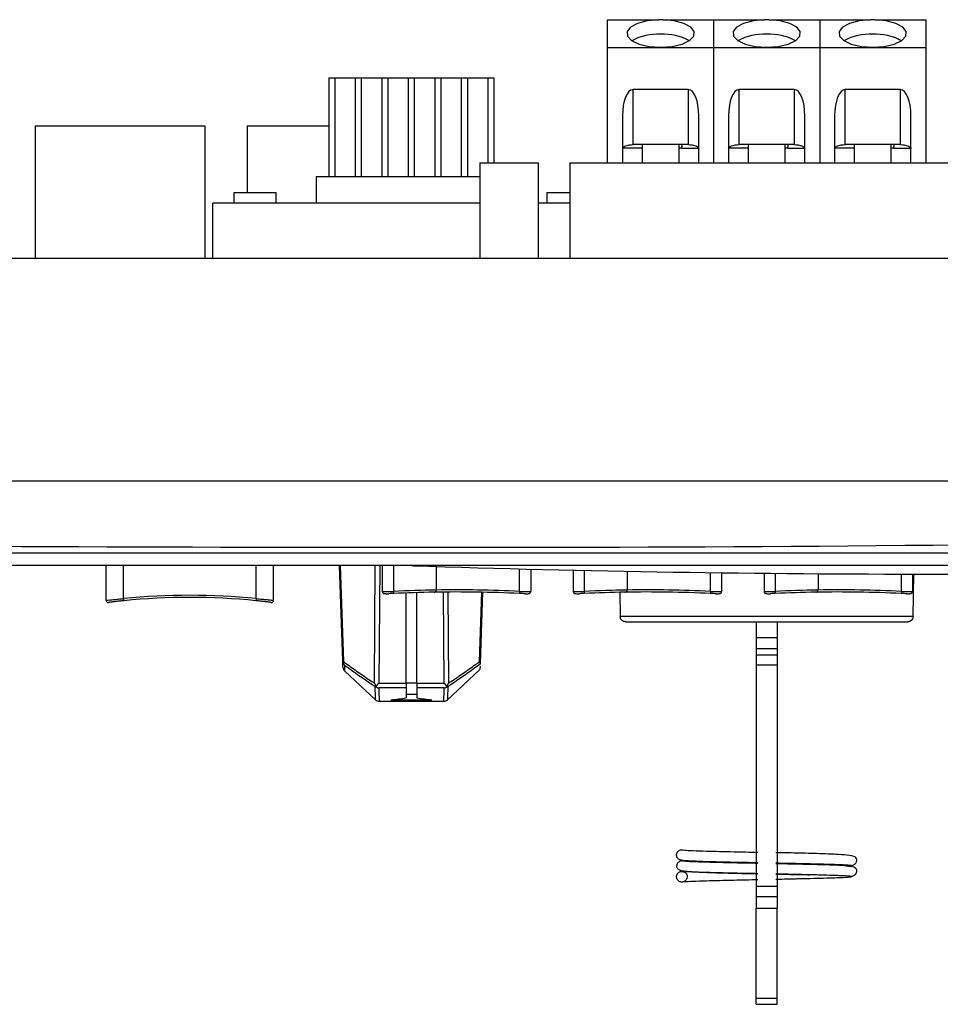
# Model space of a CAD drawing. Header units: millimetres. Extents: x 7205 to 9529, y -660 to 140.
# Tile 11 of 193: x 7516 to 7603, y -660 to -567. Entities that reach past the tile are written whole.
import ezdxf

# ---------------------------------------------------------------- set-up
doc = ezdxf.new("R2010")
doc.units = ezdxf.units.MM
doc.header["$LTSCALE"] = 3

msp = doc.modelspace()

# ---------------------------------------------------------------- linework, layer by layer
at = {"linetype": 'Continuous', "lineweight": 30}
for p, q in [((7571.621, -566.787), (7576.413, -566.787)), ((7571.621, -569.424), (7571.621, -566.787)), ((7576.621, -566.787), (7576.413, -566.787)), ((7576.829, -566.787), (7576.621, -566.787)), ((7576.829, -566.787), (7581.621, -566.787)), ((7581.621, -566.787), (7586.413, -566.787)), ((7581.621, -569.424), (7581.621, -566.787)), ((7586.621, -566.787), (7586.413, -566.787)), ((7586.829, -566.787), (7586.621, -566.787)), ((7586.829, -566.787), (7591.621, -566.787)), ((7591.621, -566.787), (7591.621, -569.424)), ((7591.621, -566.787), (7596.413, -566.787)), ((7596.621, -566.787), (7596.413, -566.787)), ((7596.829, -566.787), (7596.621, -566.787)), ((7596.829, -566.787), (7601.621, -566.787)), ((7601.621, -566.787), (7601.621, -569.424)), ((7571.621, -569.424), (7581.621, -569.424)), ((7571.621, -580.287), (7571.621, -569.424)), ((7581.621, -569.424), (7591.621, -569.424)), ((7581.621, -580.287), (7581.621, -569.424)), ((7591.621, -569.424), (7591.621, -580.287)), ((7591.621, -569.424), (7601.621, -569.424)), ((7601.621, -569.424), (7601.621, -580.287)), ((7545.321, -572.287), (7545.321, -581.587)), ((7545.321, -572.287), (7545.921, -572.287)), ((7545.921, -581.587), (7545.921, -572.287)), ((7545.921, -572.287), (7547.821, -572.287)), ((7547.821, -572.287), (7547.821, -581.587)), ((7547.821, -572.287), (7548.421, -572.287)), ((7548.421, -581.587), (7548.421, -572.287)), ((7548.421, -572.287), (7550.321, -572.287)), ((7550.321, -572.287), (7550.321, -581.587)), ((7550.321, -572.287), (7550.921, -572.287)), ((7550.921, -581.587), (7550.921, -572.287)), ((7550.921, -572.287), (7552.821, -572.287)), ((7552.821, -572.287), (7552.821, -581.587)), ((7552.821, -572.287), (7553.421, -572.287)), ((7553.421, -581.587), (7553.421, -572.287)), ((7553.421, -572.287), (7555.321, -572.287)), ((7555.321, -572.287), (7555.321, -581.587)), ((7555.321, -572.287), (7555.921, -572.287)), ((7555.921, -581.587), (7555.921, -572.287)), ((7555.921, -572.287), (7557.821, -572.287)), ((7557.821, -572.287), (7557.821, -581.587)), ((7557.821, -572.287), (7558.421, -572.287)), ((7558.421, -581.587), (7558.421, -572.287)), ((7558.421, -572.287), (7560.321, -572.287)), ((7560.321, -572.287), (7560.321, -580.287)), ((7560.321, -572.287), (7560.921, -572.287)), ((7560.921, -580.287), (7560.921, -572.287)), ((7579.221, -573.382), (7574.021, -573.382)), ((7574.021, -578.575), (7574.021, -573.382)), ((7579.221, -573.382), (7579.221, -578.575)), ((7589.221, -573.382), (7584.021, -573.382)), ((7584.021, -578.575), (7584.021, -573.382)), ((7589.221, -573.382), (7589.221, -578.575)), ((7599.221, -573.382), (7594.021, -573.382)), ((7594.021, -578.575), (7594.021, -573.382)), ((7599.221, -573.382), (7599.221, -578.575)), ((7573.021, -575.841), (7573.021, -580.287)), ((7580.221, -580.287), (7580.221, -575.841)), ((7583.021, -575.841), (7583.021, -580.287)), ((7590.221, -580.287), (7590.221, -575.841)), ((7593.021, -575.841), (7593.021, -580.287)), ((7600.221, -580.287), (7600.221, -575.841)), ((7517.621, -576.787), (7533.621, -576.787)), ((7517.621, -576.787), (7517.621, -589.287)), ((7533.621, -576.787), (7533.621, -589.287)), ((7537.621, -576.787), (7537.621, -583.087)), ((7537.621, -576.787), (7545.321, -576.787)), ((7579.221, -578.575), (7574.021, -578.575)), ((7574.871, -578.575), (7574.871, -580.287)), ((7578.371, -580.287), (7578.371, -578.575)), ((7578.621, -578.575), (7578.621, -578.784)), ((7589.221, -578.575), (7584.021, -578.575)), ((7584.871, -578.575), (7584.871, -580.287)), ((7588.371, -580.287), (7588.371, -578.575)), ((7588.621, -578.575), (7588.621, -578.784)), ((7599.221, -578.575), (7594.021, -578.575)), ((7594.871, -578.575), (7594.871, -580.287)), ((7598.371, -580.287), (7598.371, -578.575)), ((7598.621, -578.575), (7598.621, -578.784)), ((7574.871, -578.904), (7573.039, -578.904)), ((7578.621, -578.904), (7578.371, -578.904)), ((7578.621, -578.927), (7578.621, -578.784)), ((7580.212, -578.927), (7578.621, -578.927)), ((7584.871, -578.904), (7583.039, -578.904)), ((7588.621, -578.904), (7588.371, -578.904)), ((7588.621, -578.927), (7588.621, -578.784)), ((7590.212, -578.927), (7588.621, -578.927)), ((7594.871, -578.904), (7593.039, -578.904)), ((7598.621, -578.904), (7598.371, -578.904)), ((7598.621, -578.927), (7598.621, -578.784)), ((7600.212, -578.927), (7598.621, -578.927)), ((7559.571, -580.287), (7559.571, -589.287)), ((7559.571, -580.287), (7565.071, -580.287)), ((7565.071, -580.287), (7565.071, -589.287)), ((7568.071, -580.287), (7568.071, -589.287)), ((7568.071, -580.287), (7614.071, -580.287)), ((7544.121, -581.587), (7559.571, -581.587)), ((7544.121, -581.587), (7544.121, -584.087)), ((7536.371, -583.087), (7536.371, -584.087)), ((7536.371, -583.087), (7540.371, -583.087)), ((7540.371, -584.087), (7540.371, -583.087)), ((7565.871, -583.087), (7565.871, -584.087)), ((7565.871, -583.087), (7568.071, -583.087)), ((7559.571, -584.087), (7534.371, -584.087)), ((7534.371, -589.287), (7534.371, -584.087)), ((7568.071, -584.087), (7565.071, -584.087)), ((7282.121, -589.287), (7659.121, -589.287)), ((7272.621, -610.287), (7668.621, -610.287)), ((7660.621, -618.287), (7473.614, -618.287)), ((7524.321, -621.56), (7524.321, -618.287)), ((7525.971, -621.398), (7525.971, -618.287)), ((7538.471, -621.398), (7538.471, -618.287)), ((7540.121, -621.56), (7540.121, -618.287)), ((7546.636, -627.343), (7546.32, -618.287)), ((7546.401, -618.287), (7546.717, -627.343)), ((7549.632, -629.374), (7549.704, -618.287)), ((7550.124, -618.287), (7550.051, -629.376)), ((7550.371, -618.287), (7550.371, -620.719)), ((7551.421, -618.287), (7551.421, -620.719)), ((7553.221, -618.303), (7553.221, -618.287)), ((7555.461, -618.373), (7555.461, -620.59)), ((7563.321, -620.719), (7563.321, -618.592)), ((7564.371, -618.618), (7564.371, -620.719)), ((7568.371, -618.712), (7568.371, -620.719)), ((7569.421, -618.735), (7569.421, -620.719)), ((7573.461, -618.816), (7573.461, -620.59)), ((7581.321, -620.719), (7581.321, -618.943)), ((7582.371, -618.957), (7582.371, -620.719)), ((7586.371, -619.004), (7586.371, -620.719)), ((7587.421, -619.014), (7587.421, -620.719)), ((7591.461, -619.048), (7591.461, -620.59)), ((7599.321, -620.719), (7599.321, -619.084)), ((7600.371, -619.086), (7600.371, -620.719)), ((7600.427, -623.097), (7600.512, -619.086)), ((7551.421, -620.719), (7551.43, -620.919)), ((7552.621, -629.376), (7552.621, -620.867)), ((7553.621, -629.376), (7553.621, -620.832)), ((7556.19, -629.376), (7556.134, -620.781)), ((7556.553, -620.778), (7556.609, -629.374)), ((7559.525, -627.343), (7559.753, -620.798)), ((7559.834, -620.8), (7559.599, -627.523)), ((7563.321, -620.719), (7563.311, -620.919)), ((7569.421, -620.719), (7569.43, -620.919)), ((7572.766, -620.803), (7572.814, -623.097)), ((7581.321, -620.719), (7581.311, -620.919)), ((7587.421, -620.719), (7587.43, -620.919)), ((7599.321, -620.719), (7599.311, -620.919)), ((7525.971, -621.398), (7525.991, -621.597)), ((7538.471, -621.398), (7538.451, -621.597)), ((7600.427, -623.097), (7572.814, -623.097)), ((7585.621, -623.587), (7585.621, -625.113)), ((7587.621, -623.587), (7587.621, -625.113)), ((7585.621, -625.113), (7585.621, -626.095)), ((7587.621, -625.113), (7585.621, -625.113)), ((7587.621, -625.113), (7587.621, -626.095)), ((7585.621, -626.095), (7585.621, -626.689)), ((7585.621, -626.095), (7587.621, -626.095)), ((7585.621, -626.689), (7585.621, -627.649)), ((7585.621, -626.689), (7587.621, -626.689)), ((7587.621, -626.095), (7587.621, -626.689)), ((7587.621, -626.689), (7587.621, -627.649)), ((7559.59, -627.787), (7559.58, -628.062)), ((7559.599, -627.523), (7559.597, -627.576)), ((7585.621, -627.649), (7585.621, -648.524)), ((7585.621, -627.649), (7587.621, -627.649)), ((7587.621, -627.649), (7587.621, -648.524)), ((7546.796, -628.214), (7549.751, -630.969)), ((7556.49, -630.97), (7559.579, -628.089)), ((7550.051, -629.376), (7552.621, -629.376)), ((7552.621, -629.339), (7553.621, -629.339)), ((7552.621, -629.376), (7552.621, -629.829)), ((7553.621, -629.376), (7556.19, -629.376)), ((7553.621, -629.376), (7553.621, -629.829)), ((7552.621, -629.829), (7550.033, -629.829)), ((7552.621, -629.829), (7552.621, -630.765)), ((7553.621, -630.446), (7552.621, -630.446)), ((7556.209, -629.829), (7553.621, -629.829)), ((7553.621, -629.829), (7553.621, -630.765)), ((7550.074, -631.087), (7556.167, -631.087)), ((7551.187, -630.947), (7555.055, -630.947)), ((7578.716, -646.102), (7578.621, -646.112)), ((7585.621, -648.524), (7585.621, -649.485)), ((7585.621, -648.524), (7587.621, -648.524)), ((7587.621, -648.524), (7587.621, -649.485)), ((7585.621, -649.485), (7585.621, -650.587)), ((7585.621, -649.485), (7587.621, -649.485)), ((7587.621, -649.485), (7587.621, -650.587)), ((7585.621, -650.587), (7587.621, -650.587)), ((7585.621, -659.111), (7585.621, -650.587)), ((7587.621, -659.111), (7587.621, -650.587)), ((7585.621, -659.671), (7585.621, -659.111)), ((7587.621, -659.111), (7585.621, -659.111)), ((7587.621, -659.671), (7587.621, -659.111)), ((7585.621, -659.671), (7587.621, -659.671))]:
    msp.add_line(p, q, dxfattribs=at)
at = {"linetype": 'Continuous', "lineweight": 30, "flags": 128}
for points in [[(7576.413, -566.787), (7575.354, -566.89), (7574.442, -567.132), (7573.783, -567.484), (7573.451, -567.906), (7573.487, -568.349), (7573.885, -568.761), (7574.6, -569.095), (7575.548, -569.312), (7576.621, -569.387), (7577.693, -569.312), (7578.642, -569.095), (7579.357, -568.761), (7579.755, -568.349), (7579.79, -567.906), (7579.459, -567.484), (7578.799, -567.132), (7577.887, -566.89), (7576.829, -566.787)], [(7586.413, -566.787), (7585.354, -566.89), (7584.442, -567.132), (7583.783, -567.484), (7583.451, -567.906), (7583.487, -568.349), (7583.885, -568.761), (7584.6, -569.095), (7585.548, -569.312), (7586.621, -569.387), (7587.693, -569.312), (7588.642, -569.095), (7589.357, -568.761), (7589.755, -568.349), (7589.79, -567.906), (7589.459, -567.484), (7588.799, -567.132), (7587.887, -566.89), (7586.829, -566.787)], [(7596.413, -566.787), (7595.354, -566.89), (7594.442, -567.132), (7593.783, -567.484), (7593.451, -567.906), (7593.487, -568.349), (7593.885, -568.761), (7594.6, -569.095), (7595.548, -569.312), (7596.621, -569.387), (7597.693, -569.312), (7598.642, -569.095), (7599.357, -568.761), (7599.755, -568.349), (7599.79, -567.906), (7599.459, -567.484), (7598.799, -567.132), (7597.887, -566.89), (7596.829, -566.787)], [(7573.021, -578.981), (7573.04, -578.902), (7573.097, -578.826), (7573.189, -578.755), (7573.314, -578.694), (7573.465, -578.643), (7573.638, -578.606), (7573.826, -578.582), (7574.021, -578.575)], [(7579.221, -578.575), (7579.416, -578.582), (7579.603, -578.606), (7579.776, -578.643), (7579.928, -578.694), (7580.052, -578.755), (7580.145, -578.826), (7580.202, -578.902), (7580.221, -578.981)], [(7583.021, -578.981), (7583.04, -578.902), (7583.097, -578.826), (7583.189, -578.755), (7583.314, -578.694), (7583.465, -578.643), (7583.638, -578.606), (7583.826, -578.582), (7584.021, -578.575)], [(7589.221, -578.575), (7589.416, -578.582), (7589.603, -578.606), (7589.776, -578.643), (7589.928, -578.694), (7590.052, -578.755), (7590.145, -578.826), (7590.202, -578.902), (7590.221, -578.981)], [(7593.021, -578.981), (7593.04, -578.902), (7593.097, -578.826), (7593.189, -578.755), (7593.314, -578.694), (7593.465, -578.643), (7593.638, -578.606), (7593.826, -578.582), (7594.021, -578.575)], [(7599.221, -578.575), (7599.416, -578.582), (7599.603, -578.606), (7599.776, -578.643), (7599.928, -578.694), (7600.052, -578.755), (7600.145, -578.826), (7600.202, -578.902), (7600.221, -578.981)], [(7667.745, -617.103), (7667.745, -617.103), (7665.745, -617.103), (7657.745, -617.103), (7625.745, -617.104), (7497.745, -617.109), (7402.224, -617.108)]]:
    msp.add_lwpolyline(points, dxfattribs=at)
at = {"linetype": 'Continuous', "lineweight": 30}
for centre, radius, start, end in [((7576.382, -573.411), 5.262, 87.39456, 118.13589), ((7576.86, -573.411), 5.262, 61.86411, 92.60544), ((7586.382, -573.411), 5.262, 87.39456, 118.13589), ((7586.86, -573.411), 5.262, 61.86411, 92.60544), ((7596.382, -573.411), 5.262, 87.39456, 118.13589), ((7596.86, -573.411), 5.262, 61.86411, 92.60544), ((7602.371, 922.015), 1541.102, 268.172369, 271.827631), ((7532.221, -683.947), 62.86, 84.29381, 95.70619), ((7532.221, -683.947), 62.66, 84.29381, 95.70619), ((7550.57, -620.719), 0.2, 180.00834, 227.81763), ((7557.371, -743.299), 122.724, 90.89154, 92.77894), ((7557.371, -743.299), 122.524, 90.9888, 92.77894), ((7557.371, -743.299), 122.524, 87.22106, 90.99222), ((7557.371, -743.299), 122.724, 87.22106, 90.89154), ((7575.371, -743.299), 122.724, 90.89154, 92.77894), ((7575.371, -743.299), 122.524, 90.9888, 92.77894), ((7575.371, -743.299), 122.524, 87.22106, 90.99222), ((7575.371, -743.299), 122.724, 87.22106, 90.89154), ((7593.371, -743.299), 122.724, 90.89154, 92.77894), ((7593.371, -743.299), 122.524, 90.9888, 92.77894), ((7593.371, -743.299), 122.524, 87.22106, 90.99222), ((7593.371, -743.299), 122.724, 87.22106, 90.89154), ((7524.521, -621.56), 0.2, 180, 277.03609), ((7539.921, -621.56), 0.2, 262.96391, 0), ((7546.676, -626.476), 0.868, 267.33268, 272.66732), ((7547.129, -627.325), 0.493, 182.04733, 227.34462), ((7547.155, -627.864), 0.5, 181.99999, 226.1522), ((7547.1, -627.438), 0.395, 166.13145, 219.31181), ((7550.074, -630.587), 0.5, 226.97361, 270.00109), ((7556.167, -630.587), 0.5, 269.97222, 312.99053)]:
    msp.add_arc(centre, radius, start, end, dxfattribs=at)
for centre, major_axis, ratio, start_param, end_param in [((7574.021, -575.841), (0, 2.459), 0.406737, 0, 1.570796), ((7579.221, -575.841), (0, 2.459), 0.406737, 4.712389, 6.283185), ((7584.021, -575.841), (0, 2.459), 0.406737, 0, 1.570796), ((7589.221, -575.841), (0, 2.459), 0.406737, 4.712389, 6.283185), ((7594.021, -575.841), (0, 2.459), 0.406737, 0, 1.570796), ((7599.221, -575.841), (0, 2.459), 0.406737, 4.712389, 6.283185), ((7550.051, -629.339), (0.503, 0.5), 0.036975, 4.086389, 4.675669), ((7556.19, -629.339), (0.503, -0.5), 0.036975, 4.749109, 5.338389), ((7548.409, -570.227), (0, 60.86), 0.673462, 3.209424, 3.244542), ((7557.833, -570.227), (0, 60.86), 0.673462, 3.038643, 3.073761)]:
    msp.add_ellipse(centre, major_axis=major_axis, ratio=ratio, start_param=start_param, end_param=end_param, dxfattribs=at)
for points, knots in [([(7400.821, -616.196), (7415.15, -616.184), (7486.795, -616.127), (7571.93, -617.119), (7644.815, -615.71), (7662.435, -616.425), (7666.561, -616.229), (7668.621, -616.132)], [0, 0, 0, 0, 0.160516, 0.80258, 0.953752, 0.976909, 1, 1, 1, 1]), ([(7550.372, -620.723), (7550.372, -620.726), (7550.368, -620.755), (7550.386, -620.804), (7550.42, -620.856), (7550.459, -620.889), (7550.496, -620.908), (7550.528, -620.919), (7550.566, -620.927), (7550.608, -620.932), (7550.675, -620.933), (7550.711, -620.933)], [0, 0, 0, 0, 0.01543, 0.130856, 0.222985, 0.302758, 0.374559, 0.444761, 0.538986, 0.749884, 1, 1, 1, 1]), ([(7550.373, -620.723), (7550.372, -620.728), (7550.369, -620.757), (7550.387, -620.806), (7550.422, -620.857), (7550.461, -620.89), (7550.497, -620.908), (7550.529, -620.919), (7550.567, -620.927), (7550.639, -620.934), (7550.764, -620.938), (7550.921, -620.935), (7550.973, -620.934)], [0, 0, 0, 0, 0.013187, 0.086174, 0.144312, 0.194813, 0.240248, 0.28492, 0.345818, 0.485175, 0.827171, 1, 1, 1, 1]), ([(7550.371, -620.719), (7550.382, -620.724), (7550.405, -620.732), (7550.586, -620.737), (7550.852, -620.736), (7551.147, -620.729), (7551.343, -620.722), (7551.421, -620.719)], [0, 0, 0, 0, 0.214469, 0.428995, 0.643256, 0.857374, 1, 1, 1, 1]), ([(7551.43, -620.919), (7551.368, -620.922), (7551.212, -620.929), (7551.048, -620.934), (7550.976, -620.934), (7550.973, -620.935)], [0, 0, 0, 0, 0.3928888, 0.9825995, 1, 1, 1, 1]), ([(7555.25, -620.793), (7555.266, -620.793), (7555.297, -620.792), (7555.339, -620.778), (7555.375, -620.757), (7555.409, -620.729), (7555.439, -620.688), (7555.458, -620.637), (7555.46, -620.604), (7555.461, -620.59)], [0, 0, 0, 0, 0.164121, 0.333024, 0.453567, 0.57697, 0.753139, 0.891728, 1, 1, 1, 1]), ([(7555.25, -620.793), (7555.282, -620.79), (7555.336, -620.785), (7555.401, -620.74), (7555.439, -620.688), (7555.458, -620.637), (7555.46, -620.604), (7555.461, -620.59)], [0, 0, 0, 0, 0.3324683, 0.5761434, 0.752657, 0.8915165, 1, 1, 1, 1]), ([(7563.847, -620.936), (7563.845, -620.936), (7563.78, -620.936), (7563.592, -620.931), (7563.405, -620.923), (7563.311, -620.919)], [0, 0, 0, 0, 0.016653, 0.508341, 1, 1, 1, 1]), ([(7563.321, -620.719), (7563.439, -620.724), (7563.674, -620.732), (7563.989, -620.737), (7564.226, -620.736), (7564.353, -620.729), (7564.366, -620.722), (7564.371, -620.719)], [0, 0, 0, 0, 0.214469, 0.428995, 0.643256, 0.857374, 1, 1, 1, 1]), ([(7563.847, -620.935), (7563.893, -620.936), (7564.032, -620.937), (7564.126, -620.933), (7564.193, -620.924), (7564.235, -620.913), (7564.284, -620.889), (7564.331, -620.846), (7564.365, -620.787), (7564.368, -620.741), (7564.369, -620.719)], [0, 0, 0, 0, 0.174811, 0.53255, 0.650768, 0.719899, 0.786608, 0.854462, 0.930523, 1, 1, 1, 1]), ([(7568.373, -620.723), (7568.372, -620.728), (7568.369, -620.757), (7568.387, -620.806), (7568.422, -620.857), (7568.461, -620.89), (7568.497, -620.908), (7568.529, -620.919), (7568.567, -620.927), (7568.639, -620.934), (7568.764, -620.938), (7568.921, -620.935), (7568.973, -620.934)], [0, 0, 0, 0, 0.013187, 0.086174, 0.144312, 0.194813, 0.240248, 0.28492, 0.345818, 0.485175, 0.827171, 1, 1, 1, 1]), ([(7568.371, -620.719), (7568.382, -620.724), (7568.405, -620.732), (7568.586, -620.737), (7568.852, -620.736), (7569.147, -620.729), (7569.343, -620.722), (7569.421, -620.719)], [0, 0, 0, 0, 0.214469, 0.428995, 0.643256, 0.857374, 1, 1, 1, 1]), ([(7569.43, -620.919), (7569.368, -620.922), (7569.212, -620.929), (7569.048, -620.934), (7568.976, -620.934), (7568.973, -620.935)], [0, 0, 0, 0, 0.3928888, 0.9825995, 1, 1, 1, 1]), ([(7573.25, -620.793), (7573.266, -620.793), (7573.297, -620.792), (7573.339, -620.778), (7573.375, -620.757), (7573.409, -620.729), (7573.439, -620.688), (7573.458, -620.637), (7573.46, -620.604), (7573.461, -620.59)], [0, 0, 0, 0, 0.164121, 0.333024, 0.453567, 0.57697, 0.753139, 0.891728, 1, 1, 1, 1]), ([(7573.25, -620.793), (7573.282, -620.79), (7573.336, -620.785), (7573.401, -620.74), (7573.439, -620.688), (7573.458, -620.637), (7573.46, -620.604), (7573.461, -620.59)], [0, 0, 0, 0, 0.3324683, 0.5761434, 0.752657, 0.8915165, 1, 1, 1, 1]), ([(7581.847, -620.936), (7581.845, -620.936), (7581.78, -620.936), (7581.592, -620.931), (7581.405, -620.923), (7581.311, -620.919)], [0, 0, 0, 0, 0.016653, 0.508341, 1, 1, 1, 1]), ([(7581.321, -620.719), (7581.439, -620.724), (7581.674, -620.732), (7581.989, -620.737), (7582.226, -620.736), (7582.353, -620.729), (7582.366, -620.722), (7582.371, -620.719)], [0, 0, 0, 0, 0.214469, 0.428995, 0.643256, 0.857374, 1, 1, 1, 1]), ([(7581.847, -620.935), (7581.893, -620.936), (7582.032, -620.937), (7582.126, -620.933), (7582.193, -620.924), (7582.235, -620.913), (7582.284, -620.889), (7582.331, -620.846), (7582.365, -620.787), (7582.368, -620.741), (7582.369, -620.719)], [0, 0, 0, 0, 0.1748114, 0.5325495, 0.6507682, 0.7198986, 0.7866079, 0.8544622, 0.930523, 1, 1, 1, 1]), ([(7586.373, -620.723), (7586.372, -620.728), (7586.369, -620.757), (7586.387, -620.806), (7586.422, -620.857), (7586.461, -620.89), (7586.497, -620.908), (7586.529, -620.919), (7586.567, -620.927), (7586.639, -620.934), (7586.764, -620.938), (7586.921, -620.935), (7586.973, -620.934)], [0, 0, 0, 0, 0.013187, 0.086174, 0.144312, 0.194813, 0.240248, 0.28492, 0.345818, 0.485175, 0.827171, 1, 1, 1, 1]), ([(7586.371, -620.719), (7586.382, -620.724), (7586.405, -620.732), (7586.586, -620.737), (7586.852, -620.736), (7587.147, -620.729), (7587.343, -620.722), (7587.421, -620.719)], [0, 0, 0, 0, 0.214469, 0.428995, 0.643256, 0.857374, 1, 1, 1, 1]), ([(7587.43, -620.919), (7587.368, -620.922), (7587.212, -620.929), (7587.048, -620.934), (7586.976, -620.934), (7586.973, -620.935)], [0, 0, 0, 0, 0.392889, 0.9826, 1, 1, 1, 1]), ([(7591.25, -620.793), (7591.266, -620.793), (7591.297, -620.792), (7591.339, -620.778), (7591.375, -620.757), (7591.409, -620.729), (7591.439, -620.688), (7591.458, -620.637), (7591.46, -620.604), (7591.461, -620.59)], [0, 0, 0, 0, 0.164121, 0.333024, 0.453567, 0.57697, 0.753139, 0.891728, 1, 1, 1, 1]), ([(7591.25, -620.793), (7591.282, -620.79), (7591.336, -620.785), (7591.401, -620.74), (7591.439, -620.688), (7591.458, -620.637), (7591.46, -620.604), (7591.461, -620.59)], [0, 0, 0, 0, 0.3324683, 0.5761434, 0.752657, 0.8915165, 1, 1, 1, 1]), ([(7599.847, -620.936), (7599.845, -620.936), (7599.78, -620.936), (7599.592, -620.931), (7599.405, -620.923), (7599.311, -620.919)], [0, 0, 0, 0, 0.016653, 0.508341, 1, 1, 1, 1]), ([(7599.321, -620.719), (7599.439, -620.724), (7599.674, -620.732), (7599.989, -620.737), (7600.226, -620.736), (7600.353, -620.729), (7600.366, -620.722), (7600.371, -620.719)], [0, 0, 0, 0, 0.214469, 0.428995, 0.643256, 0.857374, 1, 1, 1, 1]), ([(7599.847, -620.935), (7599.893, -620.936), (7600.032, -620.937), (7600.126, -620.933), (7600.193, -620.924), (7600.235, -620.913), (7600.284, -620.889), (7600.331, -620.846), (7600.365, -620.787), (7600.368, -620.741), (7600.369, -620.719)], [0, 0, 0, 0, 0.174811, 0.53255, 0.650768, 0.719899, 0.786608, 0.854462, 0.930523, 1, 1, 1, 1]), ([(7524.321, -621.56), (7524.339, -621.558), (7524.375, -621.554), (7524.656, -621.524), (7525.071, -621.482), (7525.536, -621.437), (7525.846, -621.409), (7525.971, -621.398)], [0, 0, 0, 0, 0.21304, 0.425981, 0.639621, 0.85465, 1, 1, 1, 1]), ([(7525.991, -621.597), (7525.881, -621.608), (7525.61, -621.636), (7525.202, -621.681), (7524.839, -621.723), (7524.593, -621.753), (7524.561, -621.757), (7524.545, -621.759)], [0, 0, 0, 0, 0.145196, 0.360082, 0.573717, 0.786774, 1, 1, 1, 1]), ([(7539.896, -621.759), (7539.89, -621.758), (7539.873, -621.756), (7539.702, -621.735), (7539.376, -621.696), (7538.941, -621.647), (7538.614, -621.614), (7538.451, -621.597)], [0, 0, 0, 0, 0.137133, 0.352115, 0.56809, 0.784119, 1, 1, 1, 1]), ([(7538.471, -621.398), (7538.657, -621.415), (7539.03, -621.449), (7539.526, -621.498), (7539.899, -621.536), (7540.094, -621.557), (7540.113, -621.559), (7540.121, -621.56)], [0, 0, 0, 0, 0.216097, 0.432225, 0.648158, 0.86299, 1, 1, 1, 1]), ([(7573.314, -623.587), (7573.244, -623.578), (7573.099, -623.56), (7572.933, -623.429), (7572.834, -623.264), (7572.821, -623.152), (7572.814, -623.097)], [0, 0, 0, 0, 0.2705294, 0.5623601, 0.7894686, 1, 1, 1, 1]), ([(7600.427, -623.097), (7600.417, -623.167), (7600.396, -623.312), (7600.261, -623.476), (7600.094, -623.571), (7599.981, -623.582), (7599.927, -623.587)], [0, 0, 0, 0, 0.270529, 0.56236, 0.789469, 1, 1, 1, 1]), ([(7573.314, -623.587), (7573.337, -623.587), (7573.386, -623.587), (7573.82, -623.587), (7574.633, -623.587), (7575.958, -623.587), (7577.861, -623.587), (7580.355, -623.587), (7583.344, -623.587), (7586.621, -623.587), (7589.897, -623.587), (7592.887, -623.587), (7595.381, -623.587), (7597.284, -623.587), (7598.608, -623.587), (7599.422, -623.587), (7599.855, -623.587), (7599.904, -623.587), (7599.927, -623.587)], [0, 0, 0, 0, 0.042424, 0.090421, 0.144503, 0.20497, 0.271734, 0.344151, 0.420895, 0.5, 0.579105, 0.655849, 0.728266, 0.79503, 0.855497, 0.909579, 0.957576, 1, 1, 1, 1]), ([(7546.654, -627.87), (7546.654, -627.854), (7546.653, -627.822), (7546.642, -627.508), (7546.636, -627.343)], [0, 0, 0, 0, 0.475445, 1, 1, 1, 1]), ([(7546.717, -627.343), (7546.841, -627.435), (7547.346, -627.808), (7548.235, -628.44), (7549.084, -629.015), (7549.551, -629.321), (7549.632, -629.374)], [0, 0, 0, 0, 0.128944, 0.522701, 0.9165252, 1, 1, 1, 1]), ([(7549.692, -629.703), (7549.616, -629.654), (7549.155, -629.353), (7548.312, -628.783), (7547.424, -628.152), (7546.919, -627.78), (7546.795, -627.688)], [0, 0, 0, 0, 0.0776407, 0.4739473, 0.8702228, 1, 1, 1, 1]), ([(7546.795, -627.688), (7546.8, -627.853), (7546.812, -628.172), (7546.813, -628.204), (7546.813, -628.22)], [0, 0, 0, 0, 0.516613, 1, 1, 1, 1]), ([(7559.597, -627.576), (7559.423, -627.705), (7558.868, -628.116), (7557.929, -628.782), (7557.086, -629.353), (7556.625, -629.654), (7556.55, -629.703)], [0, 0, 0, 0, 0.173056, 0.549638, 0.926158, 1, 1, 1, 1]), ([(7556.609, -629.374), (7556.691, -629.321), (7557.158, -629.015), (7558.007, -628.439), (7558.896, -627.808), (7559.4, -627.435), (7559.525, -627.343)], [0, 0, 0, 0, 0.083542, 0.477299, 0.871083, 1, 1, 1, 1]), ([(7559.599, -627.523), (7559.592, -627.479), (7559.582, -627.423), (7559.537, -627.359), (7559.525, -627.344), (7559.525, -627.343)], [0, 0, 0, 0, 0.753569, 0.986211, 1, 1, 1, 1]), ([(7549.632, -629.374), (7549.633, -629.376), (7549.668, -629.468), (7549.72, -629.558), (7549.772, -629.647)], [0, 0, 0, 0, 0.013842, 1, 1, 1, 1]), ([(7549.692, -629.703), (7549.692, -629.704), (7549.72, -629.711), (7549.753, -629.713), (7549.786, -629.715)], [0, 0, 0, 0, 0.0174981, 1, 1, 1, 1]), ([(7549.733, -630.953), (7549.73, -630.843), (7549.725, -630.691), (7549.699, -629.918), (7549.692, -629.703)], [0, 0, 0, 0, 0.721833, 1, 1, 1, 1]), ([(7549.772, -629.647), (7549.773, -629.657), (7549.777, -629.681), (7549.782, -629.702), (7549.786, -629.715)], [0, 0, 0, 0, 0.401889, 1, 1, 1, 1]), ([(7549.786, -629.715), (7549.806, -629.73), (7549.884, -629.784), (7549.969, -629.816), (7550.032, -629.828), (7550.033, -629.829)], [0, 0, 0, 0, 0.261402, 0.987391, 1, 1, 1, 1]), ([(7556.209, -629.829), (7556.21, -629.828), (7556.272, -629.816), (7556.357, -629.784), (7556.435, -629.73), (7556.456, -629.715)], [0, 0, 0, 0, 0.012609, 0.738598, 1, 1, 1, 1]), ([(7556.456, -629.715), (7556.459, -629.703), (7556.465, -629.681), (7556.468, -629.657), (7556.47, -629.647)], [0, 0, 0, 0, 0.592742, 1, 1, 1, 1]), ([(7556.456, -629.715), (7556.488, -629.713), (7556.521, -629.711), (7556.549, -629.704), (7556.55, -629.703)], [0, 0, 0, 0, 0.982502, 1, 1, 1, 1]), ([(7556.47, -629.647), (7556.521, -629.558), (7556.573, -629.468), (7556.609, -629.376), (7556.609, -629.374)], [0, 0, 0, 0, 0.986158, 1, 1, 1, 1]), ([(7556.55, -629.703), (7556.543, -629.917), (7556.517, -630.69), (7556.512, -630.842), (7556.508, -630.953)], [0, 0, 0, 0, 0.275817, 1, 1, 1, 1]), ([(7550.033, -629.829), (7550.039, -630.036), (7550.064, -630.775), (7550.081, -631.306), (7550.074, -631.087), (7550.074, -631.087)], [0, 0, 0, 0, 0.279906, 0.999999, 1, 1, 1, 1]), ([(7556.167, -631.087), (7556.171, -630.976), (7556.176, -630.823), (7556.202, -630.045), (7556.209, -629.829)], [0, 0, 0, 0, 0.722426, 1, 1, 1, 1]), ([(7578.621, -646.087), (7578.565, -646.081), (7578.452, -646.07), (7578.302, -645.984), (7578.189, -645.857), (7578.124, -645.699), (7578.115, -645.528), (7578.163, -645.364), (7578.262, -645.225), (7578.402, -645.127), (7578.53, -645.09), (7578.603, -645.087), (7578.621, -645.087)], [0, 0, 0, 0, 0.107372, 0.214745, 0.322117, 0.42949, 0.536862, 0.644235, 0.751607, 0.85898, 0.966352, 1, 1, 1, 1]), ([(7578.621, -645.087), (7578.672, -645.101), (7578.775, -645.13), (7579.619, -645.172), (7581.103, -645.222), (7583.218, -645.273), (7585.016, -645.31), (7585.771, -645.325)], [0, 0, 0, 0, 0.179149, 0.358486, 0.537635, 0.805793, 1, 1, 1, 1]), ([(7594.523, -646.589), (7594.626, -646.574), (7594.812, -646.547), (7595.098, -646.31), (7595.137, -645.942), (7594.908, -645.694), (7594.352, -645.61), (7593.147, -645.52), (7591.576, -645.46), (7589.611, -645.406), (7588.126, -645.375), (7587.471, -645.362)], [0, 0, 0, 0, 0.0647087, 0.1175065, 0.1693484, 0.2351676, 0.417291, 0.5430503, 0.6921507, 0.8642852, 1, 1, 1, 1]), ([(7578.694, -646.129), (7578.6, -646.144), (7578.421, -646.171), (7578.144, -646.402), (7578.104, -646.769), (7578.334, -647.017), (7578.89, -647.101), (7580.095, -647.191), (7581.669, -647.252), (7583.635, -647.305), (7585.119, -647.336), (7585.771, -647.35)], [0, 0, 0, 0, 0.059744, 0.112889, 0.165055, 0.231213, 0.414235, 0.540777, 0.690898, 0.864287, 1, 1, 1, 1]), ([(7585.771, -646.325), (7585.016, -646.31), (7583.218, -646.273), (7581.103, -646.222), (7579.619, -646.172), (7578.775, -646.13), (7578.672, -646.101), (7578.621, -646.087)], [0, 0, 0, 0, 0.194207, 0.462365, 0.641514, 0.820851, 1, 1, 1, 1]), ([(7578.621, -646.112), (7578.741, -646.133), (7578.982, -646.176), (7580.836, -646.24), (7583.219, -646.298), (7585.017, -646.335), (7585.771, -646.35)], [0, 0, 0, 0, 0.268691, 0.537382, 0.806072, 1, 1, 1, 1]), ([(7585.771, -646.352), (7585.405, -646.345), (7584.419, -646.325), (7583.525, -646.309), (7582.963, -646.299)], [0, 0, 0, 0, 0.371224, 1, 1, 1, 1]), ([(7587.471, -646.36), (7587.84, -646.367), (7588.827, -646.386), (7589.721, -646.402), (7590.281, -646.413)], [0, 0, 0, 0, 0.373898, 1, 1, 1, 1]), ([(7594.265, -646.637), (7594.422, -646.624), (7594.846, -646.59), (7594.169, -646.535), (7592.427, -646.471), (7590.015, -646.413), (7588.222, -646.376), (7587.471, -646.361)], [0, 0, 0, 0, 0.135751, 0.368044, 0.600338, 0.832632, 1, 1, 1, 1]), ([(7587.471, -646.386), (7588.224, -646.401), (7590.02, -646.438), (7592.433, -646.496), (7594.169, -646.56), (7594.844, -646.615), (7594.432, -646.648), (7594.287, -646.659)], [0, 0, 0, 0, 0.169353, 0.40359, 0.637826, 0.872062, 1, 1, 1, 1]), ([(7594.522, -647.614), (7594.624, -647.599), (7594.811, -647.571), (7595.097, -647.335), (7595.137, -646.967), (7594.908, -646.719), (7594.353, -646.636), (7593.15, -646.545), (7591.58, -646.485), (7589.614, -646.431), (7588.127, -646.4), (7587.471, -646.387)], [0, 0, 0, 0, 0.064623, 0.117558, 0.169503, 0.235308, 0.417168, 0.542846, 0.691913, 0.864062, 1, 1, 1, 1]), ([(7578.621, -648.137), (7578.565, -648.131), (7578.452, -648.12), (7578.302, -648.034), (7578.189, -647.907), (7578.124, -647.749), (7578.115, -647.578), (7578.163, -647.414), (7578.262, -647.275), (7578.402, -647.177), (7578.53, -647.14), (7578.603, -647.137), (7578.621, -647.137)], [0, 0, 0, 0, 0.107372, 0.214745, 0.322117, 0.42949, 0.536862, 0.644235, 0.751607, 0.85898, 0.966352, 1, 1, 1, 1]), ([(7585.771, -647.35), (7585.017, -647.335), (7583.219, -647.298), (7580.836, -647.24), (7578.982, -647.176), (7578.741, -647.133), (7578.621, -647.112)], [0, 0, 0, 0, 0.193928, 0.462618, 0.731309, 1, 1, 1, 1]), ([(7578.621, -647.137), (7578.677, -647.142), (7578.789, -647.153), (7578.939, -647.24), (7579.053, -647.367), (7579.118, -647.525), (7579.127, -647.696), (7579.079, -647.86), (7578.979, -647.999), (7578.839, -648.097), (7578.712, -648.134), (7578.638, -648.136), (7578.621, -648.137)], [0, 0, 0, 0, 0.107372, 0.214745, 0.322117, 0.42949, 0.536862, 0.644235, 0.751607, 0.85898, 0.966352, 1, 1, 1, 1]), ([(7587.471, -647.385), (7587.839, -647.392), (7588.82, -647.411), (7589.928, -647.43), (7590.564, -647.443), (7590.7, -647.446)], [0, 0, 0, 0, 0.3200279, 0.8543452, 1, 1, 1, 1]), ([(7590.698, -647.457), (7590.371, -647.449), (7589.438, -647.425), (7588.245, -647.401), (7587.471, -647.386)], [0, 0, 0, 0, 0.350848, 1, 1, 1, 1]), ([(7578.621, -648.137), (7578.672, -648.123), (7578.775, -648.094), (7579.619, -648.052), (7581.103, -648.002), (7583.218, -647.951), (7585.016, -647.914), (7585.771, -647.898)], [0, 0, 0, 0, 0.179149, 0.358486, 0.537635, 0.805793, 1, 1, 1, 1]), ([(7587.471, -647.863), (7588.222, -647.847), (7590.017, -647.811), (7592.418, -647.753), (7594.201, -647.689), (7594.834, -647.624), (7594.187, -647.56), (7592.714, -647.505), (7591.252, -647.47), (7590.698, -647.457)], [0, 0, 0, 0, 0.113828, 0.271812, 0.429797, 0.587781, 0.745765, 0.90375, 1, 1, 1, 1]), ([(7587.471, -647.862), (7587.85, -647.854), (7588.869, -647.832), (7589.806, -647.808), (7590.394, -647.792)], [0, 0, 0, 0, 0.372535, 1, 1, 1, 1])]:
    msp.add_open_spline(points, degree=3, knots=knots, dxfattribs=at)

doc.saveas('drawing.dxf')
